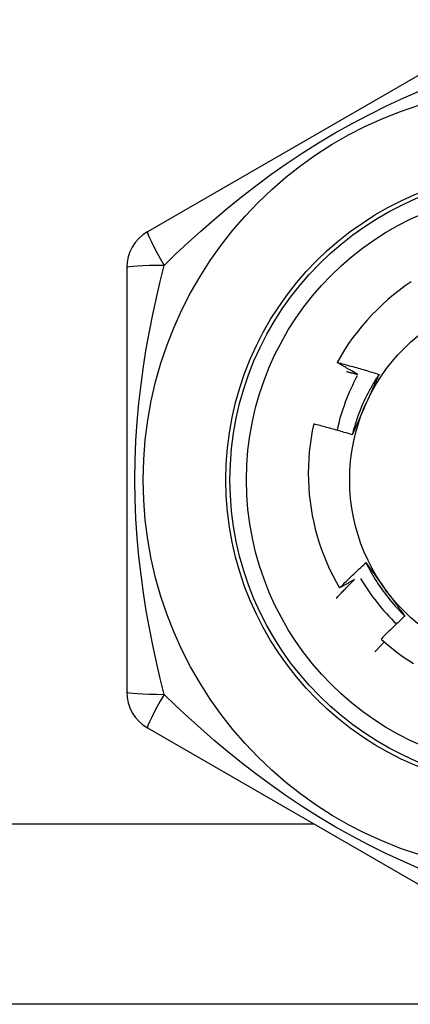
# Model space of a CAD drawing. Header units: inches. Extents: x 4 to 149, y 7 to 82.
# Tile 20 of 188: x 12.439 to 12.625, y 14.047 to 14.517. Entities that reach past the tile are written whole.
import ezdxf

# ---------------------------------------------------------------- set-up
doc = ezdxf.new("R2010")
doc.units = ezdxf.units.IN
doc.header["$MEASUREMENT"] = 0
doc.layers.add('Visible Edges(ANSI)', color=7, linetype='Continuous', lineweight=25)
doc.layers.add('Visible Tangent Edges(ANSI)', color=7, linetype='Continuous', lineweight=25)

msp = doc.modelspace()

# ---------------------------------------------------------------- linework, layer by layer
at = {"layer": 'Visible Edges(ANSI)'}
for p, q in [((12.67470079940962, 14.51677210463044), (12.49950421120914, 14.4156223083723)), ((12.48966151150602, 14.39857436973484), (12.48966151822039, 14.19627476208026)), ((12.49950411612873, 14.17922676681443), (12.67470072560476, 14.07807695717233)), ((14.09854340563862, 14.04742450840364), (11.27054340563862, 14.04742450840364))]:
    msp.add_line(p, q, dxfattribs=at)
at = {"layer": 'Visible Edges(ANSI)', "flags": 128}
for points in [[(12.62534125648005, 14.39183391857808), (12.62244943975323, 14.38983860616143), (12.61962167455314, 14.38775273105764), (12.61686019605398, 14.38557769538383), (12.61416722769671, 14.38331490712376), (12.61154499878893, 14.38096577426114), (12.6089957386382, 14.37853171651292), (12.60652267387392, 14.37601518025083), (12.60413357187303, 14.37342390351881), (12.60183092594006, 14.37076101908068), (12.59961629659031, 14.36802870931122), (12.5974912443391, 14.36522917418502), (12.59545732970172, 14.36236461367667), (12.59351610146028, 14.35943721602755), (12.5916691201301, 14.35644918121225), (12.58991795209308, 14.35340270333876)], [(12.58991795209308, 14.35340270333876), (12.59075744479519, 14.35318640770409), (12.59159646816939, 14.35296826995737), (12.59243501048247, 14.35274829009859), (12.59327307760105, 14.35252646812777), (12.59411066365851, 14.35230280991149), (12.59494776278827, 14.35207730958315), (12.59578438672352, 14.35184996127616), (12.59662053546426, 14.35162077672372), (12.59745619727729, 14.35138974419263), (12.59829137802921, 14.35115686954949), (12.59912607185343, 14.35092215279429), (12.59996027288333, 14.35068559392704), (12.60079398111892, 14.35044718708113), (12.60162719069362, 14.35020694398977), (12.602459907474, 14.34996485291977), (12.60329211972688, 14.3497209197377), (12.60412382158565, 14.34947514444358), (12.60495502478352, 14.34922752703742), (12.60578571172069, 14.34897806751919), (12.60661588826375, 14.34872676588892), (12.60744554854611, 14.34847362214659), (12.60827468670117, 14.34821863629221), (12.60910330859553, 14.34796180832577), (12.60993140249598, 14.34770313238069)], [(12.59991121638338, 14.34767686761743), (12.59949147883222, 14.34790920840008), (12.59907202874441, 14.34814209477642), (12.59865286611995, 14.34837552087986), (12.59823399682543, 14.348609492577), (12.59781541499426, 14.34884400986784), (12.59739712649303, 14.34907907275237), (12.59697912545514, 14.349314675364), (12.5965614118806, 14.34955081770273), (12.59614399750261, 14.34978750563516), (12.59572687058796, 14.35002473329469), (12.59531003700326, 14.35026250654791), (12.5948934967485, 14.35050081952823), (12.59447724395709, 14.35073967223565), (12.59406129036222, 14.35097907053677), (12.5936456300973, 14.35121900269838), (12.59323025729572, 14.3514594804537), (12.59281518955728, 14.35170049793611), (12.59240040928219, 14.35194204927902), (12.59198592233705, 14.35218414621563), (12.59157173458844, 14.35242678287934), (12.59115784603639, 14.35266995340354), (12.59074425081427, 14.35291366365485), (12.59033094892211, 14.35315791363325), (12.58991795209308, 14.35340270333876)], [(12.59441075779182, 14.34905743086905), (12.59464027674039, 14.34900149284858), (12.59486976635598, 14.34894541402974), (12.59509922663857, 14.34888919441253), (12.59532866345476, 14.34883283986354), (12.59555806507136, 14.34877635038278), (12.59578744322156, 14.34871972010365), (12.59601679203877, 14.34866294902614), (12.59624611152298, 14.34860604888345), (12.5964754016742, 14.34854900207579), (12.59670465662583, 14.34849182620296), (12.59693388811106, 14.34843450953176), (12.5971630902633, 14.34837705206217), (12.59739226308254, 14.34831945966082), (12.59762140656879, 14.34826173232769), (12.59785052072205, 14.34820386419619), (12.5980796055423, 14.34814585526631), (12.59830866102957, 14.34808771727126), (12.59853768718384, 14.34802943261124), (12.59876668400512, 14.34797101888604), (12.5989956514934, 14.34791246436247), (12.59922458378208, 14.34785376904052), (12.59945349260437, 14.3477949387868), (12.59968237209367, 14.3477359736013), (12.59991121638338, 14.34767686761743)], [(12.60993140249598, 14.34770313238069), (12.60920240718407, 14.34660374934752), (12.60848983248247, 14.34549364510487), (12.60779376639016, 14.34437308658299), (12.60711432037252, 14.34324234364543), (12.60645159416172, 14.34210168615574), (12.60580569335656, 14.34095138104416), (12.60517671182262, 14.33979170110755), (12.60456475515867, 14.33862291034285), (12.60396992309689, 14.33744528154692), (12.60339231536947, 14.33625908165), (12.60283204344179, 14.33506457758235), (12.60228920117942, 14.33386204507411), (12.60176388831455, 14.33265174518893), (12.60125621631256, 14.33143395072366), (12.60076627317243, 14.33020893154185), (12.60029417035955, 14.32897695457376), (12.59984000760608, 14.32773828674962), (12.59940389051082, 14.32649320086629), (12.59898590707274, 14.32524196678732), (12.59858617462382, 14.32398484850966), (12.59820478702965, 14.32272211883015), (12.597841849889, 14.3214540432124), (12.59749745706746, 14.32018089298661), (12.59717172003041, 14.31890293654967)], [(12.60993140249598, 14.34770313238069), (12.60967201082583, 14.3471120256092), (12.60941230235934, 14.34652090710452), (12.6091522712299, 14.34592974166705), (12.60889191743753, 14.34533850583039), (12.60863125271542, 14.34474716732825), (12.60837026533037, 14.34415569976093), (12.60810896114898, 14.34356407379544), (12.60784734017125, 14.34297226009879), (12.60758540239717, 14.34238022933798), (12.60732315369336, 14.34178795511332), (12.60706058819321, 14.34119540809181), (12.60679771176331, 14.34060255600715), (12.60653451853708, 14.34000937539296), (12.6062710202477, 14.33941583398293), (12.60600721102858, 14.33882190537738), (12.60574309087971, 14.3382275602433), (12.60547866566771, 14.33763276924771), (12.60521392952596, 14.33703750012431), (12.60494888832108, 14.33644173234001), (12.60468353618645, 14.3358454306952), (12.60441788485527, 14.3352485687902), (12.60415192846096, 14.33465111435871), (12.6038856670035, 14.33405304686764), (12.6036191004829, 14.33345432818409)], [(12.6036191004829, 14.33345432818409), (12.6033472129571, 14.33284364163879), (12.60307558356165, 14.33223350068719), (12.60280422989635, 14.33162389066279), (12.602533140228, 14.3310147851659), (12.6022623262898, 14.33040616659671), (12.60199179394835, 14.32979801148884), (12.60172154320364, 14.32919029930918), (12.60145157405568, 14.32858300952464), (12.60118189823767, 14.32797611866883), (12.6009125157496, 14.32736960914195), (12.60064343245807, 14.3267634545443), (12.60037464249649, 14.32615764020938), (12.60010616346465, 14.32555214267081), (12.59983798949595, 14.32494693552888), (12.59957012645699, 14.3243420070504), (12.59930257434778, 14.32373732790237), (12.5990353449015, 14.323132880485), (12.59876843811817, 14.32252864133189), (12.59850185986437, 14.32192459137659), (12.59823561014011, 14.32132071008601), (12.59796968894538, 14.32071697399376), (12.5977041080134, 14.32011336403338), (12.59743886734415, 14.31950985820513), (12.59717397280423, 14.31890643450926)], [(12.57880319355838, 14.32405762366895), (12.57812488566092, 14.32075458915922), (12.57754913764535, 14.31743210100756), (12.57707653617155, 14.31409253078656), (12.57670759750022, 14.31073824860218), (12.57644290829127, 14.30737162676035), (12.57628300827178, 14.30399503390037), (12.57622843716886, 14.30061084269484), (12.57627965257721, 14.29722583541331), (12.57643644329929, 14.29384849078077), (12.57669842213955, 14.29048130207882), (12.57706517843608, 14.28712672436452), (12.57753632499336, 14.28378721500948), (12.57811146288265, 14.28046522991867), (12.57879018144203, 14.2771632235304), (12.57957209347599, 14.27388365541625), (12.58045678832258, 14.27062897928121), (12.58144389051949, 14.26740165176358), (12.5825329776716, 14.26420412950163), (12.58372366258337, 14.261038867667), (12.58501505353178, 14.25790949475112), (12.58640326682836, 14.25482567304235), (12.58788648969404, 14.25179085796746), (12.58946337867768, 14.24880721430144), (12.59113261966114, 14.24587691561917)], [(12.59717397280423, 14.31890643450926), (12.59641362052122, 14.31914003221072), (12.59565281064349, 14.31937198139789), (12.59489153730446, 14.31960228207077), (12.5941298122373, 14.31983093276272), (12.59336763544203, 14.32005793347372), (12.59260500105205, 14.32028328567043), (12.59184192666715, 14.3205069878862), (12.59107840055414, 14.32072904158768), (12.59031442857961, 14.32094944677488), (12.58955002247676, 14.32116820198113), (12.5887851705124, 14.32138530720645), (12.58801988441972, 14.32160076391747), (12.58725417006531, 14.32181457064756), (12.58648801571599, 14.32202672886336), (12.58572143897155, 14.32223723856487), (12.5849544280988, 14.32244609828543), (12.58418699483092, 14.32265330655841), (12.58341915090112, 14.3228588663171), (12.582650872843, 14.3230627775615), (12.58188218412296, 14.32326504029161), (12.58111307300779, 14.32346565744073), (12.58034353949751, 14.32366462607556), (12.57957357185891, 14.3238619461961), (12.57880319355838, 14.32405762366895)], [(12.59113261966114, 14.24587691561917), (12.59164516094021, 14.24639072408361), (12.59215865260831, 14.24690359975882), (12.59267309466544, 14.24741554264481), (12.59318849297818, 14.24792654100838), (12.59370483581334, 14.24843660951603), (12.59422212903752, 14.24894573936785), (12.59474037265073, 14.24945392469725), (12.59525956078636, 14.24996117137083), (12.595779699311, 14.25046747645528), (12.59630078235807, 14.25097283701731), (12.59682281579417, 14.25147725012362), (12.59734578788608, 14.25198071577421), (12.59786970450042, 14.25248323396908), (12.59839456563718, 14.25298480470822), (12.59892037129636, 14.25348541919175), (12.59944711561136, 14.25398508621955), (12.59997479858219, 14.25448379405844), (12.60050342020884, 14.254981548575), (12.60103298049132, 14.25547834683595), (12.60156347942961, 14.25597418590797), (12.60209491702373, 14.25646906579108), (12.60262728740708, 14.25696298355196), (12.60316059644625, 14.25745593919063), (12.60369483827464, 14.25794793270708)], [(12.60369483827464, 14.25794793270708), (12.60407705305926, 14.25742774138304), (12.60445912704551, 14.25690726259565), (12.60484107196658, 14.25638648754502), (12.60522292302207, 14.25586539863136), (12.60560470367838, 14.25534398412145), (12.60598643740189, 14.2548222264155), (12.60636814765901, 14.25430011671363), (12.60674986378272, 14.25377764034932), (12.60713160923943, 14.25325478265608), (12.60751340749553, 14.25273152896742), (12.60789528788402, 14.25220786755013), (12.60827726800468, 14.25168378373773), (12.60865938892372, 14.25115926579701), (12.60904165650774, 14.25063429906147), (12.60942411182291, 14.25010886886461), (12.60980676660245, 14.24958296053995), (12.61018966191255, 14.24905656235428), (12.61057280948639, 14.2485296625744), (12.61095623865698, 14.24800224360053), (12.61133997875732, 14.24747429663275), (12.61172404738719, 14.24694580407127), (12.6121084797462, 14.24641674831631), (12.61249329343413, 14.24588712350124), (12.61287851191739, 14.24535691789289)], [(12.60369483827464, 14.25794793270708), (12.60428243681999, 14.25676691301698), (12.60488752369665, 14.25559474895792), (12.60550992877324, 14.25443166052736), (12.60614945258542, 14.25327787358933), (12.6068059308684, 14.25213360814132), (12.60747917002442, 14.25099908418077), (12.60816899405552, 14.24987453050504), (12.60887521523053, 14.2487601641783), (12.60959765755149, 14.24765620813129), (12.61033613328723, 14.24656289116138), (12.61109046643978, 14.24548042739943), (12.61186046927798, 14.24440904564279), (12.61264596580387, 14.24334896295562), (12.61344676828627, 14.24230040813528), (12.61426269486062, 14.24126359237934), (12.61509356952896, 14.24023875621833), (12.61593920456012, 14.23922610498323), (12.61679941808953, 14.23822586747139), (12.61767403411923, 14.23723827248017), (12.61856285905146, 14.23626353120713), (12.61946572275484, 14.23530187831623), (12.62038243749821, 14.23435352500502), (12.62131282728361, 14.23341870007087), (12.62225669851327, 14.23249762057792)], [(12.58955472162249, 14.24098030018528), (12.58991296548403, 14.2413614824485), (12.59027172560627, 14.2417422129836), (12.59063099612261, 14.24212248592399), (12.59099077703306, 14.24250230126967), (12.5913510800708, 14.24288165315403), (12.59171188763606, 14.24326055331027), (12.59207321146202, 14.24363899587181), (12.59243504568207, 14.24401697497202), (12.59279739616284, 14.24439449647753), (12.5931602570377, 14.24477156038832), (12.59352362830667, 14.2451481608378), (12.59388750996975, 14.24552429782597), (12.59425190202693, 14.24589997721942), (12.59461680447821, 14.24627518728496), (12.5949822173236, 14.24664993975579), (12.59534814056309, 14.24702422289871), (12.59571457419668, 14.24739804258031), (12.59608151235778, 14.2477713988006), (12.59644896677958, 14.24814428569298), (12.59681692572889, 14.24851671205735), (12.5971853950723, 14.2488886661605), (12.59755436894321, 14.24926015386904), (12.59792385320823, 14.24963117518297), (12.59829384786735, 14.25000172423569)], [(12.59829384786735, 14.25000172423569), (12.59799735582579, 14.24982674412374), (12.59770070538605, 14.24965203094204), (12.59740388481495, 14.24947759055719), (12.59710689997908, 14.24930342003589), (12.59680975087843, 14.24912952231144), (12.59651243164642, 14.24895589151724), (12.59621494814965, 14.24878253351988), (12.5959173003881, 14.24860944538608), (12.59561948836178, 14.24843662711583), (12.5953215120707, 14.24826408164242), (12.59502337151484, 14.24809180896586), (12.59472506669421, 14.24791980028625), (12.59442659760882, 14.24774806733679), (12.59412796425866, 14.24757661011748), (12.59382916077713, 14.24740541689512), (12.59353019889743, 14.24723449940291), (12.59323107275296, 14.24706384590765), (12.59293178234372, 14.24689347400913), (12.59263233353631, 14.24672336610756), (12.59233271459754, 14.24655353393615), (12.59203293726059, 14.24638397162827), (12.59173299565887, 14.24621467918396), (12.59143288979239, 14.24604566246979), (12.59113261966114, 14.24587691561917)], [(12.61287851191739, 14.24535691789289), (12.61327143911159, 14.24481611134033), (12.61366402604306, 14.24427580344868), (12.61405628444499, 14.24373599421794), (12.61444823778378, 14.2431966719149), (12.61483991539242, 14.24265783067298), (12.61523132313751, 14.24211946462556), (12.61562249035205, 14.24158156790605), (12.61601344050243, 14.24104412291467), (12.61640417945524, 14.24050712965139), (12.61679474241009, 14.23997058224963), (12.61718514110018, 14.23943446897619), (12.61757540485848, 14.23889878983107), (12.61796553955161, 14.23836352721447), (12.61835557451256, 14.23782868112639), (12.61874552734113, 14.23729423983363), (12.6191354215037, 14.23676019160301), (12.61952527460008, 14.2362265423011), (12.61991510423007, 14.23569327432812), (12.62030493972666, 14.23516038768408), (12.62069478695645, 14.23462786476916), (12.62108468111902, 14.23409570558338), (12.62147463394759, 14.23356389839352), (12.62186466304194, 14.23303244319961), (12.62225479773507, 14.23250132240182)], [(12.62225479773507, 14.23250132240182), (12.62177242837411, 14.23205290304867), (12.62129088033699, 14.23160364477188), (12.62081015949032, 14.23115354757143), (12.62033025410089, 14.23070261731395), (12.61985117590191, 14.23025084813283), (12.61937291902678, 14.22979824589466), (12.61889548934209, 14.22934481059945), (12.61841888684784, 14.2288905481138), (12.61794310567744, 14.2284354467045), (12.61746815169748, 14.22797951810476), (12.61699403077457, 14.22752276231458), (12.6165207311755, 14.22706517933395), (12.61604826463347, 14.22660676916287), (12.61557662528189, 14.22614753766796), (12.61510581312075, 14.22568747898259), (12.61463583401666, 14.22522659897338), (12.61416668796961, 14.22476489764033), (12.6136983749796, 14.22430238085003), (12.61323089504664, 14.22383903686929), (12.61276424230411, 14.22337488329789), (12.61229842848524, 14.22290990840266), (12.61183345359, 14.22244411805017), (12.61136931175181, 14.22197751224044), (12.61090600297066, 14.22151009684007)], [(12.61090600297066, 14.22151009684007), (12.61332859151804, 14.21936274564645), (12.61581358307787, 14.21729247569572), (12.6183591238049, 14.21530064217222), (12.62096337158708, 14.21338860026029), (12.62362447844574, 14.21155769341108), (12.62634058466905, 14.20980928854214)], [(12.61243019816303, 14.22014365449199), (12.61224154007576, 14.21994534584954), (12.61205302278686, 14.21974689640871), (12.61186464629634, 14.21954830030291), (12.61167641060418, 14.21934956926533), (12.61148831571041, 14.21915069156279), (12.611300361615, 14.21895167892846), (12.61111255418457, 14.21875251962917), (12.61092488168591, 14.2185532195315), (12.61073735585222, 14.21835377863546), (12.61054997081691, 14.21815419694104), (12.61036272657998, 14.21795447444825), (12.61017562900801, 14.21775461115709), (12.60998866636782, 14.21755460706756), (12.6098018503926, 14.21735446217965), (12.60961517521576, 14.21715417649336), (12.60942864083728, 14.21695375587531), (12.60924224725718, 14.21675318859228), (12.60905600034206, 14.21655248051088), (12.6088698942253, 14.2163516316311), (12.60868392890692, 14.21615064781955), (12.60849811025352, 14.21594951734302), (12.60831242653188, 14.21574825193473), (12.60812688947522, 14.21554684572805), (12.60794149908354, 14.21534529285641)]]:
    msp.add_lwpolyline(points, dxfattribs=at)
at = {"layer": 'Visible Edges(ANSI)'}
for centre, radius in [((12.68454340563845, 14.29742450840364), 0.1870078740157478), ((12.68454340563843, 14.29742450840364), 0.137795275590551), ((12.68454340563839, 14.29742450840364), 0.0885826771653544)]:
    msp.add_circle(centre, radius, dxfattribs=at)
for centre, radius, start, end in [((12.50934655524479, 14.39857445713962), 0.0196850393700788, 120.0000000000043, 180), ((12.68610113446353, 14.30012257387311), 0.0984251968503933, 151.5174349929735, 167.717915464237), ((12.68610113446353, 14.30012257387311), 0.0984251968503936, 210.3671007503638, 226.4591223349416), ((12.50934655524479, 14.19627455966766), 0.0196850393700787, 180, 239.9999999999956)]:
    msp.add_arc(centre, radius, start, end, dxfattribs=at)
at = {"layer": 'Visible Tangent Edges(ANSI)'}
msp.add_line((11.27054340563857, 14.13342450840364), (12.57883595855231, 14.13342450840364), dxfattribs=at)
at = {"layer": 'Visible Tangent Edges(ANSI)', "flags": 128}
for points in [[(12.50744557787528, 14.39967426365), (12.51311102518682, 14.40509170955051), (12.51896786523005, 14.41054596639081), (12.52502193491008, 14.41601762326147), (12.53127773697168, 14.42148599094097), (12.53773275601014, 14.42692413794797), (12.54439492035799, 14.43231580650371), (12.55127443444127, 14.43764685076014), (12.55838151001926, 14.44290313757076), (12.5657265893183, 14.44807065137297), (12.57331505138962, 14.45313176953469), (12.5811190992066, 14.45805510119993), (12.5891039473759, 14.46280667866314), (12.59721165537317, 14.46734518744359), (12.60537778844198, 14.47164031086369), (12.61355873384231, 14.47567916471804), (12.62171457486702, 14.47945855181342), (12.62981557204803, 14.4829814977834)], [(12.50744361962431, 14.19517817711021), (12.50558468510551, 14.2027933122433), (12.50378958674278, 14.2105926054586), (12.5020780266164, 14.2185714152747), (12.50047018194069, 14.2267232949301), (12.49898810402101, 14.23503255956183), (12.49764987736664, 14.24349800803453), (12.49647281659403, 14.25212137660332), (12.49547426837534, 14.26090441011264), (12.49467161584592, 14.26984919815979), (12.49408279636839, 14.27895156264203), (12.49372107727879, 14.28817173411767), (12.49359852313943, 14.29746260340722), (12.49372189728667, 14.3067533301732), (12.49408528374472, 14.31597298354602), (12.49467800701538, 14.32507730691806), (12.49548289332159, 14.33403017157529), (12.49648240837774, 14.34280730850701), (12.49765928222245, 14.35141733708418), (12.49899567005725, 14.35986267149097), (12.50047378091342, 14.36814506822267), (12.50207641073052, 14.37626898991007), (12.50378649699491, 14.38423980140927), (12.50558280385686, 14.39204493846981), (12.50744379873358, 14.39967038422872)], [(12.6297485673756, 14.11189617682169), (12.62164272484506, 14.11542282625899), (12.61349447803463, 14.11920014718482), (12.60532150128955, 14.12323875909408), (12.59716076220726, 14.12753257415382), (12.58905139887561, 14.1320726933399), (12.58105302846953, 14.13683312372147), (12.57324617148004, 14.14176015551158), (12.56567280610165, 14.14681531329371), (12.55833492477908, 14.1519793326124), (12.55123231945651, 14.15723359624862), (12.54436075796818, 14.16255979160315), (12.53770991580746, 14.16794346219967), (12.53126924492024, 14.17337028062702), (12.52502778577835, 14.17882633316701), (12.51897735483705, 14.18429491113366), (12.51311695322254, 14.18975236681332), (12.50744595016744, 14.19517470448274)]]:
    msp.add_lwpolyline(points, dxfattribs=at)
at = {"layer": 'Visible Tangent Edges(ANSI)'}
for radius in [0.1476377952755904, 0.1456692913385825]:
    msp.add_circle((12.68454340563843, 14.29742450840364), radius, dxfattribs=at)
for centre, major_axis, ratio, start_param, end_param in [((12.50934655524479, 14.39857445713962), (-0.0098425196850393, 0.017047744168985), 0.0560536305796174, 1.884657e-10, 1.474011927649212), ((12.50934655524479, 14.39857445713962), (-0.0196850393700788, 7e-16), 0.0560536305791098, 4.809173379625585, 6.283185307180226), ((12.50934655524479, 14.19627455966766), (-0.0196850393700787, 1e-16), 0.0560536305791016, 3.809599e-10, 1.474011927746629), ((12.50934655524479, 14.19627455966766), (-0.0098425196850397, -0.0170477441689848), 0.0560536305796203, 4.809173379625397, 6.283185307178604)]:
    msp.add_ellipse(centre, major_axis=major_axis, ratio=ratio, start_param=start_param, end_param=end_param, dxfattribs=at)

doc.saveas('drawing.dxf')
